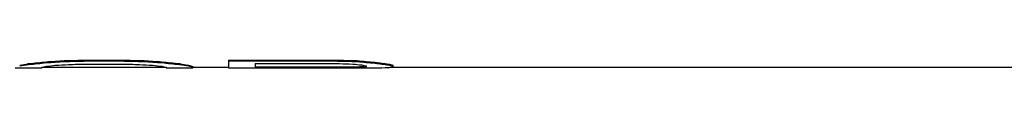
# Model space of a CAD drawing. Header units: millimetres. Extents: x 0 to 297, y 0 to 210.
# Tile 107 of 256: x 149.8041 to 157.8848, y 85.4285 to 85.4929. Entities that reach past the tile are written whole.
import ezdxf

# ---------------------------------------------------------------- set-up
doc = ezdxf.new("R2010")
doc.units = ezdxf.units.MM
doc.header["$LTSCALE"] = 16.335
doc.layers.get('0').update_dxf_attribs({"linetype": 'CONTINUOUS'})
doc.layers.add('08_SURFACES', color=7, linetype='CONTINUOUS')

msp = doc.modelspace()

# ---------------------------------------------------------------- linework, layer by layer
at = {"color": 7, "linetype": 'Continuous'}
for p, q in [((149.993, 85.4355), (151.0007, 85.4355)), ((151.226, 85.4355), (151.5177, 85.4355)), ((152.8633, 85.4355), (173.4058, 85.4355))]:
    msp.add_line(p, q, dxfattribs=at)
at = {"layer": '08_SURFACES', "color": 7, "linetype": 'Continuous'}
for p, q in [((149.7677, 85.4285), (149.9864, 85.4285)), ((149.8771, 85.4637), (149.8771, 85.4567)), ((149.9864, 85.4343), (149.9864, 85.4285)), ((150.0229, 85.4791), (150.0229, 85.472)), ((150.1687, 85.4881), (150.1687, 85.481)), ((150.351, 85.4929), (150.6427, 85.4929)), ((150.351, 85.4929), (150.351, 85.4858)), ((150.351, 85.4858), (150.6427, 85.4858)), ((150.351, 85.4602), (150.6427, 85.4602)), ((150.6427, 85.4929), (150.6427, 85.4858)), ((150.825, 85.4881), (150.825, 85.481)), ((150.9708, 85.4791), (150.9708, 85.472)), ((151.0073, 85.4343), (151.0073, 85.4285)), ((151.0073, 85.4285), (151.226, 85.4285)), ((151.1166, 85.4637), (151.1166, 85.4567)), ((151.1896, 85.4517), (151.1896, 85.4446)), ((151.226, 85.4413), (151.226, 85.4285)), ((151.5177, 85.4929), (152.3927, 85.4929)), ((151.5177, 85.4929), (151.5177, 85.4285)), ((151.5177, 85.4858), (152.3927, 85.4858)), ((151.5177, 85.4285), (152.6479, 85.4285)), ((151.7364, 85.4639), (152.4291, 85.4639)), ((151.7364, 85.4639), (151.7364, 85.4297)), ((151.7364, 85.4367), (152.4291, 85.4367)), ((151.7364, 85.4297), (152.4291, 85.4297)), ((152.3927, 85.4929), (152.3927, 85.4858)), ((152.4291, 85.4367), (152.4291, 85.4297)), ((152.5385, 85.4376), (152.5385, 85.4306)), ((152.575, 85.4881), (152.575, 85.481)), ((152.6114, 85.4398), (152.6114, 85.4328)), ((152.6479, 85.4446), (152.6479, 85.4378)), ((152.7208, 85.4749), (152.7208, 85.4679)), ((152.8302, 85.4604), (152.8302, 85.4533)), ((152.8666, 85.4517), (152.8666, 85.4359))]:
    msp.add_line(p, q, dxfattribs=at)
for centre, major_axis, ratio, start_param, end_param in [((149.5763, 92.1345), (0, 6.699), 0.489582, -3.07206, -3.049754), ((149.5763, 92.1345), (0, 6.706), 0.489582, -3.072132, -3.04985), ((149.2755, 92.1345), (0, 6.699), 0.979169, -3.049754, -3.027403), ((149.2755, 92.1345), (0, 6.706), 0.979169, -3.04985, -3.027522), ((149.9181, 92.1345), (0, 6.706), 0.244794, -3.099938, -3.077697), ((148.5281, 92.1345), (13.1189, 0), 0.510639, -1.456606, -1.44541), ((148.5281, 92.1345), (13.1326, 0), 0.510639, -1.456726, -1.445541), ((149.7434, 92.1345), (0, 6.706), 0.652775, -3.077697, -3.060996), ((149.3028, 92.1345), (9.8494, 0), 0.680851, -1.4902, -1.479054), ((146.0672, 92.1345), (32.7972, 0), 0.204255, -1.44541, -1.439806), ((146.0672, 92.1345), (32.8315, 0), 0.204255, -1.445541, -1.439943), ((147.7989, 92.1345), (26.2652, 0), 0.255319, -1.479054, -1.473477), ((154.9265, 92.1345), (32.7972, 0), 0.204255, -1.701787, -1.696183), ((154.9265, 92.1345), (32.8315, 0), 0.204255, -1.70165, -1.696051), ((153.1948, 92.1345), (26.2652, 0), 0.255319, -1.668116, -1.662539), ((151.6909, 92.1345), (9.8494, 0), 0.680851, -1.662539, -1.651393), ((152.4656, 92.1345), (13.1189, 0), 0.510639, -1.696183, -1.684986), ((152.4656, 92.1345), (13.1326, 0), 0.510639, -1.696051, -1.684867), ((151.2503, 92.1345), (0, 6.706), 0.652775, -3.222189, -3.205488), ((151.7182, 92.1345), (0, 6.699), 0.979169, -3.255783, -3.233431), ((151.7182, 92.1345), (0, 6.706), 0.979169, -3.255663, -3.233335), ((151.0756, 92.1345), (0, 6.706), 0.244794, -3.205488, -3.183247), ((151.4174, 92.1345), (0, 6.699), 0.489582, -3.233431, -3.211126), ((151.4174, 92.1345), (0, 6.706), 0.489582, -3.233335, -3.211053), ((151.2807, 92.1345), (0, 6.699), 0.195835, -3.211126, -3.183291), ((151.2807, 92.1345), (0, 6.706), 0.195835, -3.211053, -3.183247), ((156.6765, 92.1345), (32.7972, 0), 0.204255, -1.701787, -1.696183), ((156.6765, 92.1345), (32.8315, 0), 0.204255, -1.70165, -1.696051), ((154.4526, 92.1345), (19.6989, 0), 0.340425, -1.673696, -1.668116), ((152.0463, 92.1345), (19.6783, 0), 0.340425, -1.551342, -1.545782), ((152.0463, 92.1345), (19.6989, 0), 0.340425, -1.551362, -1.545808), ((153.1765, 92.1345), (0, 6.706), 0.979169, -3.238912, -3.227761), ((152.3744, 92.1345), (0, 6.699), 0.979169, -3.116578, -3.105457), ((152.3744, 92.1345), (0, 6.706), 0.979169, -3.116604, -3.105495), ((153.6687, 92.1345), (8.7459, 0), 0.765956, -1.696183, -1.679394), ((153.6687, 92.1345), (8.7551, 0), 0.765956, -1.696051, -1.67928), ((152.7998, 92.1345), (0, 6.706), 0.326384, -3.227761, -3.211053), ((152.5324, 92.1345), (0, 6.699), 0.326384, -3.105457, -3.088979), ((152.5324, 92.1345), (0, 6.706), 0.326384, -3.105495, -3.088821), ((152.6479, 92.1345), (8.7551, 0), 0.765956, -1.570796, -1.562468), ((153.254, 92.1345), (0, 6.699), 0.734375, -3.25019, -3.227851), ((153.254, 92.1345), (0, 6.706), 0.734375, -3.250076, -3.227761), ((152.6798, 92.1345), (0, 6.706), 0.734375, -3.133264, -3.11105), ((153.0185, 92.1345), (0, 6.699), 0.326384, -3.227851, -3.211126), ((153.0185, 92.1345), (0, 6.706), 0.326384, -3.227761, -3.211053), ((152.7633, 92.1345), (0, 6.706), 0.326384, -3.11105, -3.09438)]:
    msp.add_ellipse(centre, major_axis=major_axis, ratio=ratio, start_param=start_param, end_param=end_param, dxfattribs=at)

doc.saveas('drawing.dxf')
